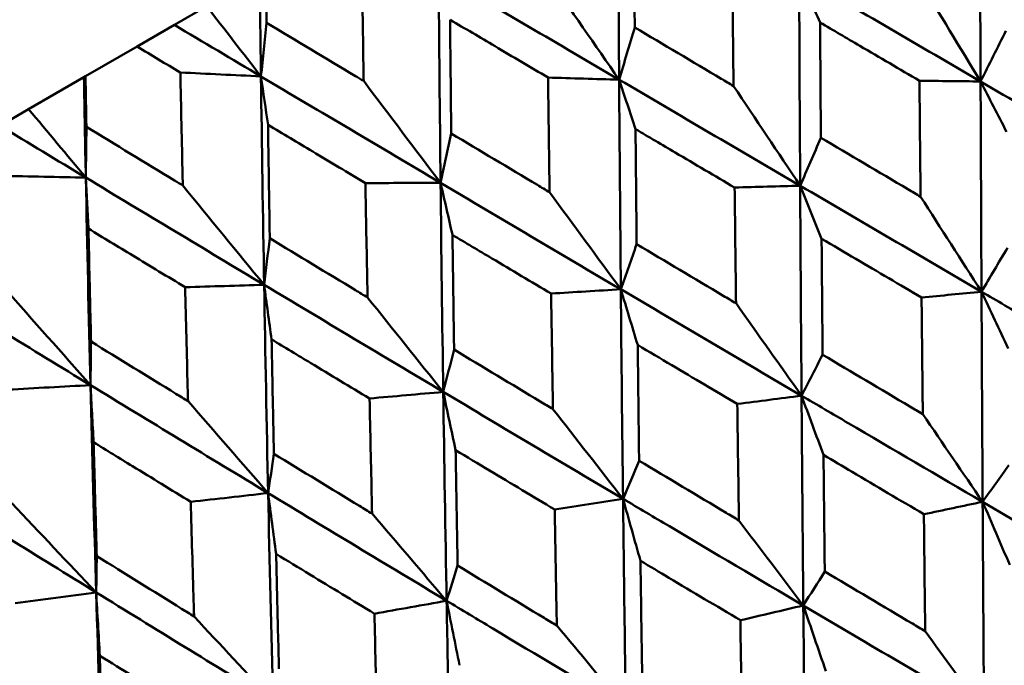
# Model space of a CAD drawing. Header units: millimetres. Extents: x 626 to 2725, y 57 to 2097.
# Tile 75 of 133: x 966.96 to 972.74, y 133.2 to 136.99. Entities that reach past the tile are written whole.
import ezdxf

# ---------------------------------------------------------------- set-up
doc = ezdxf.new("R2010")
doc.units = ezdxf.units.MM
doc.header["$LTSCALE"] = 10
doc.layers.add('Widoczne (ISO)', color=7, linetype='Continuous', lineweight=50)

msp = doc.modelspace()

# ---------------------------------------------------------------- linework, layer by layer
at = {"layer": 'Widoczne (ISO)'}
for p, q in [((967.8693, 136.956), (968.0589, 137.0654)), ((967.6498, 136.8292), (967.8693, 136.956)), ((967.6498, 136.8292), (967.3472, 136.6546)), ((967.0137, 136.462), (967.338, 136.6493)), ((967.338, 136.6493), (967.3472, 136.6546)), ((966.8452, 136.3647), (967.0137, 136.462))]:
    msp.add_line(p, q, dxfattribs=at)
msp.add_circle((990.3219, 107.1577), 50, dxfattribs=at)
for points in [[(970.48, 136.6348), (970.4772, 137.0445), (970.475, 137.4543), (970.4733, 137.8642)], [(972.6018, 136.6245), (972.6002, 137.0354), (972.5988, 137.4464), (972.5975, 137.8574)], [(968.3774, 136.6541), (968.3748, 136.8511), (968.3724, 137.0481), (968.3702, 137.2452)], [(970.48, 136.6348), (970.1264, 136.8419), (969.773, 137.0491), (969.4201, 137.2562)], [(969.4317, 136.0296), (969.4272, 136.4382), (969.4233, 136.8471), (969.4201, 137.2562)], [(970.0551, 137.2476), (970.1969, 137.0427), (970.3386, 136.8385), (970.48, 136.6348)], [(971.5427, 136.013), (971.5403, 136.4235), (971.5383, 136.8341), (971.5367, 137.2449)], [(972.6018, 136.6245), (972.2467, 136.8313), (971.8916, 137.0381), (971.5367, 137.2449)], [(971.6597, 136.9701), (971.6186, 137.0618), (971.5776, 137.1534), (971.5367, 137.2449)], [(972.2374, 137.2247), (972.3591, 137.0241), (972.4806, 136.824), (972.6018, 136.6245)], [(968.0589, 137.0654), (968.1651, 136.928), (968.2713, 136.7909), (968.3774, 136.6541)], [(968.3774, 136.6541), (968.2079, 136.7547), (968.0385, 136.8554), (967.8693, 136.956)], [(968.3774, 136.6541), (968.3884, 136.7591), (968.3994, 136.864), (968.4105, 136.9691)], [(970.48, 136.6348), (970.5105, 136.7369), (970.541, 136.839), (970.5716, 136.9412)], [(972.6018, 136.6245), (972.6515, 136.7236), (972.7012, 136.8227), (972.751, 136.9218)], [(967.3492, 136.0605), (967.3452, 136.2567), (967.3415, 136.4529), (967.338, 136.6493)], [(968.3774, 136.6541), (968.2198, 136.6617), (968.0621, 136.6693), (967.9044, 136.6769)], [(969.4317, 136.0296), (969.0798, 136.2377), (968.7283, 136.4459), (968.3774, 136.6541)], [(968.4187, 136.3695), (968.4049, 136.4645), (968.3911, 136.5594), (968.3774, 136.6541)], [(968.3959, 135.4316), (968.3889, 135.8388), (968.3827, 136.2463), (968.3774, 136.6541)], [(970.48, 136.6348), (970.3409, 136.639), (970.2018, 136.6432), (970.0626, 136.6474)], [(968.9804, 136.6272), (969.131, 136.4273), (969.2814, 136.2281), (969.4317, 136.0296)], [(970.4898, 135.4051), (970.486, 135.8148), (970.4828, 136.2247), (970.48, 136.6348)], [(971.5427, 136.013), (971.1883, 136.2202), (970.834, 136.4275), (970.48, 136.6348)], [(970.5764, 136.3446), (970.5442, 136.4415), (970.5121, 136.5382), (970.48, 136.6348)], [(971.1514, 136.5977), (971.2821, 136.4023), (971.4125, 136.2073), (971.5427, 136.013)], [(972.6018, 136.6245), (972.4822, 136.6258), (972.3626, 136.6272), (972.243, 136.6285)], [(972.6072, 135.3912), (972.6052, 135.8021), (972.6034, 136.2133), (972.6018, 136.6245)], [(973.6678, 136.0035), (973.3126, 136.2105), (972.9572, 136.4175), (972.6018, 136.6245)], [(972.7546, 136.3289), (972.7036, 136.4275), (972.6526, 136.5261), (972.6018, 136.6245)], [(967.0137, 136.462), (967.1256, 136.3279), (967.2374, 136.194), (967.3492, 136.0605)], [(967.3492, 136.0605), (967.181, 136.1619), (967.013, 136.2633), (966.8452, 136.3647)], [(967.3492, 136.0605), (967.3503, 136.1597), (967.3515, 136.259), (967.3527, 136.3583)], [(969.4317, 136.0296), (969.4526, 136.1261), (969.4735, 136.2227), (969.4945, 136.3194)], [(971.5427, 136.013), (971.5831, 136.1067), (971.6236, 136.2005), (971.6642, 136.2943)], [(967.3492, 136.0605), (967.1844, 136.0639), (967.0195, 136.0674), (966.8546, 136.0708)], [(968.3959, 135.4316), (968.0463, 135.641), (967.6974, 135.8507), (967.3492, 136.0605)], [(967.3648, 135.761), (967.3595, 135.8609), (967.3543, 135.9608), (967.3492, 136.0605)], [(967.3767, 134.8431), (967.3665, 135.2485), (967.3573, 135.6543), (967.3492, 136.0605)], [(967.9185, 136.0141), (968.0777, 135.8192), (968.2369, 135.625), (968.3959, 135.4316)], [(969.4317, 136.0296), (969.2847, 136.0292), (969.1377, 136.0288), (968.9906, 136.0284)], [(969.4474, 134.8033), (969.4415, 135.2117), (969.4363, 135.6205), (969.4317, 136.0296)], [(970.4898, 135.4051), (970.1367, 135.6131), (969.784, 135.8213), (969.4317, 136.0296)], [(969.5017, 135.7242), (969.4783, 135.8261), (969.455, 135.9279), (969.4317, 136.0296)], [(971.5427, 136.013), (971.4145, 136.0094), (971.2863, 136.0058), (971.1581, 136.0022)], [(971.5508, 134.7813), (971.5477, 135.1916), (971.545, 135.6022), (971.5427, 136.013)], [(972.6072, 135.3912), (972.2523, 135.5984), (971.8974, 135.8056), (971.5427, 136.013)], [(971.6686, 135.7019), (971.6266, 135.8057), (971.5846, 135.9094), (971.5427, 136.013)], [(970.0719, 135.9745), (970.2114, 135.7841), (970.3507, 135.5943), (970.4898, 135.4051)], [(972.2496, 135.9484), (972.369, 135.7622), (972.4882, 135.5764), (972.6072, 135.3912)], [(968.3959, 135.4316), (968.407, 135.5224), (968.4181, 135.6133), (968.4292, 135.7043)], [(970.4898, 135.4051), (970.5208, 135.4934), (970.5518, 135.5817), (970.5828, 135.67)], [(972.6072, 135.3912), (972.6578, 135.4767), (972.7084, 135.5622), (972.759, 135.6477)], [(967.3767, 134.8431), (967.0302, 135.0543), (966.6844, 135.2658), (966.3396, 135.4776)], [(968.3959, 135.4316), (968.2414, 135.4268), (968.0869, 135.4221), (967.9323, 135.4174)], [(968.4195, 134.2098), (968.4108, 134.6166), (968.4029, 135.0239), (968.3959, 135.4316)], [(969.4474, 134.8033), (969.0964, 135.0124), (968.7458, 135.2219), (968.3959, 135.4316)], [(968.4398, 135.1111), (968.4251, 135.218), (968.4105, 135.3248), (968.3959, 135.4316)], [(966.8736, 135.4108), (967.0413, 135.2209), (967.209, 135.0316), (967.3767, 134.8431)], [(970.4898, 135.4051), (970.3535, 135.3968), (970.2171, 135.3885), (970.0807, 135.3801)], [(970.5028, 134.1762), (970.4979, 134.5855), (970.4936, 134.9952), (970.4898, 135.4051)], [(971.5508, 134.7813), (971.1969, 134.989), (970.8432, 135.197), (970.4898, 135.4051)], [(970.5891, 135.0786), (970.5559, 135.1876), (970.5228, 135.2964), (970.4898, 135.4051)], [(972.6072, 135.3912), (972.49, 135.3798), (972.3728, 135.3684), (972.2555, 135.357)], [(972.7632, 135.0588), (972.7111, 135.1698), (972.6591, 135.2806), (972.6072, 135.3912)], [(969.0031, 135.3574), (969.1513, 135.1721), (969.2994, 134.9874), (969.4474, 134.8033)], [(971.1663, 135.323), (971.2947, 135.1419), (971.4228, 134.9613), (971.5508, 134.7813)], [(967.3767, 134.8431), (967.3777, 134.9282), (967.3788, 135.0133), (967.3799, 135.0985)], [(969.4474, 134.8033), (969.4686, 134.8859), (969.4898, 134.9686), (969.5111, 135.0512)], [(971.5508, 134.7813), (971.592, 134.8613), (971.6332, 134.9414), (971.6744, 135.0214)], [(967.3767, 134.8431), (967.2152, 134.8343), (967.0536, 134.8256), (966.892, 134.8168)], [(967.4102, 133.6271), (967.398, 134.0319), (967.3868, 134.4373), (967.3767, 134.8431)], [(968.4195, 134.2098), (968.0712, 134.4206), (967.7235, 134.6317), (967.3767, 134.8431)], [(967.3949, 134.5078), (967.3888, 134.6197), (967.3827, 134.7314), (967.3767, 134.8431)], [(969.4474, 134.8033), (969.3033, 134.7905), (969.1592, 134.7777), (969.015, 134.7648)], [(969.4672, 133.5783), (969.4599, 133.9862), (969.4533, 134.3945), (969.4474, 134.8033)], [(970.5028, 134.1762), (970.1506, 134.3849), (969.7987, 134.594), (969.4474, 134.8033)], [(969.5203, 134.4615), (969.4959, 134.5756), (969.4716, 134.6895), (969.4474, 134.8033)], [(967.9491, 134.7489), (968.106, 134.5686), (968.2628, 134.3889), (968.4195, 134.2098)], [(971.5508, 134.7813), (971.4252, 134.765), (971.2995, 134.7487), (971.1738, 134.7325)], [(971.6799, 134.4334), (971.6368, 134.5495), (971.5937, 134.6655), (971.5508, 134.7813)], [(970.0916, 134.7025), (970.2288, 134.5265), (970.3659, 134.3511), (970.5028, 134.1762)], [(972.2626, 134.6731), (972.3799, 134.5011), (972.4969, 134.3295), (972.6138, 134.1585)], [(968.4195, 134.2098), (968.4307, 134.2867), (968.442, 134.3636), (968.4533, 134.4405)], [(970.5028, 134.1762), (970.5343, 134.2507), (970.5658, 134.3251), (970.5973, 134.3996)], [(972.6138, 134.1585), (972.6653, 134.2304), (972.7168, 134.3023), (972.7683, 134.3742)], [(967.4102, 133.6271), (967.0653, 133.8398), (966.7212, 134.053), (966.378, 134.2665)], [(968.4195, 134.2098), (968.2681, 134.1928), (968.1167, 134.1758), (967.9652, 134.1587)], [(968.4482, 132.99), (968.4378, 133.3961), (968.4282, 133.8027), (968.4195, 134.2098)], [(969.4672, 133.5783), (969.1174, 133.7884), (968.7681, 133.9989), (968.4195, 134.2098)], [(968.4664, 133.8531), (968.4506, 133.9721), (968.435, 134.091), (968.4195, 134.2098)], [(970.5028, 134.1762), (970.3691, 134.1553), (970.2354, 134.1344), (970.1017, 134.1135)], [(970.6052, 133.8129), (970.5709, 133.9342), (970.5368, 134.0553), (970.5028, 134.1762)], [(972.6138, 134.1585), (972.4989, 134.1343), (972.3839, 134.1101), (972.269, 134.0858)], [(972.6216, 132.9273), (972.6188, 133.3376), (972.6162, 133.748), (972.6138, 134.1585)], [(973.6779, 133.5371), (973.3229, 133.7441), (972.9682, 133.9512), (972.6138, 134.1585)], [(972.7731, 133.7889), (972.7199, 133.9123), (972.6668, 134.0355), (972.6138, 134.1585)], [(966.9143, 134.1514), (967.0797, 133.976), (967.245, 133.8012), (967.4102, 133.6271)], [(969.0297, 134.0894), (969.1757, 133.9185), (969.3215, 133.7481), (969.4672, 133.5783)], [(971.1831, 134.0498), (971.3093, 133.8829), (971.4353, 133.7166), (971.5611, 133.5507)], [(967.4102, 133.6271), (967.4113, 133.6981), (967.4125, 133.7692), (967.4136, 133.8403)], [(969.4672, 133.5783), (969.4888, 133.6471), (969.5104, 133.7158), (969.5321, 133.7846)], [(971.5611, 133.5507), (971.6031, 133.6171), (971.645, 133.6835), (971.687, 133.7498)], [(967.4102, 133.6271), (967.252, 133.6061), (967.0937, 133.5852), (966.9354, 133.5642)], [(967.4499, 132.4136), (967.4356, 132.8175), (967.4224, 133.222), (967.4102, 133.6271)], [(968.4482, 132.99), (968.1015, 133.2019), (967.7554, 133.4143), (967.4102, 133.6271)], [(967.4315, 133.2556), (967.4243, 133.3796), (967.4172, 133.5034), (967.4102, 133.6271)], [(969.4672, 133.5783), (969.326, 133.553), (969.1847, 133.5277), (969.0434, 133.5025)], [(969.5433, 133.1998), (969.5178, 133.3261), (969.4925, 133.4523), (969.4672, 133.5783)], [(971.5611, 133.5507), (971.438, 133.5218), (971.3147, 133.4928), (971.1915, 133.4638)], [(971.5738, 132.3223), (971.5692, 132.7315), (971.565, 133.1411), (971.5611, 133.5507)], [(972.6216, 132.9273), (972.2677, 133.1348), (971.9142, 133.3427), (971.5611, 133.5507)], [(971.6936, 133.1656), (971.6493, 133.2942), (971.6052, 133.4225), (971.5611, 133.5507)], [(967.9848, 133.4861), (968.1394, 133.3202), (968.2939, 133.1548), (968.4482, 132.99)], [(970.1143, 133.4327), (970.2493, 133.271), (970.3842, 133.1097), (970.5189, 132.949)], [(972.2766, 133.3998), (972.3918, 133.2418), (972.5068, 133.0843), (972.6216, 132.9273)]]:
    msp.add_open_spline(points, degree=3, dxfattribs=at)
for points, knots in [([(970.5671, 137.6099), (970.5677, 137.5076), (970.5683, 137.4053), (970.5698, 137.1824), (970.5707, 137.0618), (970.5716, 136.9412)], [0.03078053, 0.03078053, 0.03078053, 0.03078053, 0.06149921, 0.06149921, 0.09773041, 0.09773041, 0.09773041, 0.09773041]), ([(968.9804, 136.6272), (968.9801, 136.6457), (968.9798, 136.6643), (968.9762, 136.8859), (968.973, 137.089), (968.97, 137.2921)], [0.0853813, 0.0853813, 0.0853813, 0.0853813, 0.09097809, 0.09097809, 0.15214536, 0.15214536, 0.15214536, 0.15214536]), ([(968.4069, 137.2664), (968.4081, 137.1679), (968.4093, 137.0694), (968.4105, 136.9703), (968.4105, 136.9697), (968.4105, 136.9691)], [0, 0, 0, 0, 0.02969567, 0.02969567, 0.02988021, 0.02988021, 0.02988021, 0.02988021]), ([(971.1514, 136.5977), (971.1511, 136.6255), (971.1508, 136.6532), (971.1484, 136.8779), (971.1463, 137.0749), (971.1443, 137.2719)], [0.0806421, 0.0806421, 0.0806421, 0.0806421, 0.08897282, 0.08897282, 0.14811965, 0.14811965, 0.14811965, 0.14811965]), ([(968.4105, 136.9691), (968.5843, 136.8647), (968.7582, 136.7603), (968.9483, 136.6464), (968.9643, 136.6368), (968.9804, 136.6272)], [0.0297954, 0.0297954, 0.0297954, 0.0297954, 0.09092493, 0.09092493, 0.09655955, 0.09655955, 0.09655955, 0.09655955]), ([(970.0626, 136.6474), (969.9589, 136.7086), (969.8551, 136.7697), (969.6634, 136.8828), (969.5755, 136.9347), (969.4875, 136.9866)], [0.02528165, 0.02528165, 0.02528165, 0.02528165, 0.06150593, 0.06150593, 0.09223152, 0.09223152, 0.09223152, 0.09223152]), ([(969.4875, 136.9866), (969.4885, 136.8845), (969.4895, 136.7824), (969.4918, 136.56), (969.4931, 136.4397), (969.4945, 136.3194)], [0.03078053, 0.03078053, 0.03078053, 0.03078053, 0.06149921, 0.06149921, 0.09773041, 0.09773041, 0.09773041, 0.09773041]), ([(970.5716, 136.9412), (970.7409, 136.8409), (970.9102, 136.7406), (971.1035, 136.6261), (971.1275, 136.6119), (971.1514, 136.5977)], [0.02983351, 0.02983351, 0.02983351, 0.02983351, 0.0889495, 0.0889495, 0.09731113, 0.09731113, 0.09731113, 0.09731113]), ([(972.243, 136.6285), (972.1264, 136.6967), (972.0099, 136.765), (971.8155, 136.8788), (971.7376, 136.9245), (971.6597, 136.9701)], [0.02104899, 0.02104899, 0.02104899, 0.02104899, 0.0615671, 0.0615671, 0.08866561, 0.08866561, 0.08866561, 0.08866561]), ([(971.6597, 136.9701), (971.6602, 136.8798), (971.6608, 136.7896), (971.6623, 136.5643), (971.6632, 136.4293), (971.6642, 136.2943)], [0.03448054, 0.03448054, 0.03448054, 0.03448054, 0.06157222, 0.06157222, 0.10209717, 0.10209717, 0.10209717, 0.10209717]), ([(967.9044, 136.6769), (967.9039, 136.6772), (967.9033, 136.6775), (967.8184, 136.7283), (967.7341, 136.7787), (967.6498, 136.8292)], [0.02951568, 0.02951568, 0.02951568, 0.02951568, 0.02969929, 0.02969929, 0.05939589, 0.05939589, 0.05939589, 0.05939589]), ([(967.3472, 136.6546), (967.349, 136.5564), (967.3508, 136.4583), (967.3527, 136.3596), (967.3527, 136.359), (967.3527, 136.3583)], [0, 0, 0, 0, 0.02969567, 0.02969567, 0.02988021, 0.02988021, 0.02988021, 0.02988021]), ([(967.9185, 136.0141), (967.9181, 136.0326), (967.9177, 136.0511), (967.9128, 136.2719), (967.9085, 136.4744), (967.9044, 136.6769)], [0.0853813, 0.0853813, 0.0853813, 0.0853813, 0.09097809, 0.09097809, 0.15214536, 0.15214536, 0.15214536, 0.15214536]), ([(970.0719, 135.9745), (970.0715, 136.0022), (970.0711, 136.0298), (970.0679, 136.2541), (970.0652, 136.4507), (970.0626, 136.6474)], [0.0806421, 0.0806421, 0.0806421, 0.0806421, 0.08897282, 0.08897282, 0.14811965, 0.14811965, 0.14811965, 0.14811965]), ([(972.2496, 135.9484), (972.2493, 135.9773), (972.249, 136.0062), (972.2468, 136.2329), (972.2448, 136.4307), (972.243, 136.6285)], [0.07597559, 0.07597559, 0.07597559, 0.07597559, 0.08464777, 0.08464777, 0.14401425, 0.14401425, 0.14401425, 0.14401425]), ([(967.3527, 136.3583), (967.5252, 136.2532), (967.6979, 136.1481), (967.8866, 136.0334), (967.9025, 136.0237), (967.9185, 136.0141)], [0.0297954, 0.0297954, 0.0297954, 0.0297954, 0.09092493, 0.09092493, 0.09655955, 0.09655955, 0.09655955, 0.09655955]), ([(968.9906, 136.0284), (968.8874, 136.0899), (968.7842, 136.1514), (968.5936, 136.2651), (968.5061, 136.3173), (968.4187, 136.3695)], [0.02528165, 0.02528165, 0.02528165, 0.02528165, 0.06150593, 0.06150593, 0.09223152, 0.09223152, 0.09223152, 0.09223152]), ([(968.4187, 136.3695), (968.4202, 136.2677), (968.4217, 136.166), (968.4252, 135.9442), (968.4272, 135.8243), (968.4292, 135.7043)], [0.03078053, 0.03078053, 0.03078053, 0.03078053, 0.06149921, 0.06149921, 0.09773041, 0.09773041, 0.09773041, 0.09773041]), ([(969.4945, 136.3194), (969.663, 136.2186), (969.8316, 136.1179), (970.0242, 136.0029), (970.048, 135.9887), (970.0719, 135.9745)], [0.02983351, 0.02983351, 0.02983351, 0.02983351, 0.0889495, 0.0889495, 0.09731113, 0.09731113, 0.09731113, 0.09731113]), ([(971.1581, 136.0022), (971.0419, 136.0706), (970.9257, 136.139), (970.7318, 136.2531), (970.6541, 136.2989), (970.5764, 136.3446)], [0.02104899, 0.02104899, 0.02104899, 0.02104899, 0.0615671, 0.0615671, 0.08866561, 0.08866561, 0.08866561, 0.08866561]), ([(970.5764, 136.3446), (970.5772, 136.2545), (970.578, 136.1644), (970.5801, 135.9395), (970.5814, 135.8047), (970.5828, 135.67)], [0.03448054, 0.03448054, 0.03448054, 0.03448054, 0.06157222, 0.06157222, 0.10209717, 0.10209717, 0.10209717, 0.10209717]), ([(971.6642, 136.2943), (971.8343, 136.1937), (972.0045, 136.0931), (972.1997, 135.9779), (972.2246, 135.9631), (972.2496, 135.9484)], [0.02530969, 0.02530969, 0.02530969, 0.02530969, 0.08465152, 0.08465152, 0.09334823, 0.09334823, 0.09334823, 0.09334823]), ([(969.0031, 135.3574), (969.0025, 135.385), (969.002, 135.4126), (968.9977, 135.6362), (968.9941, 135.8323), (968.9906, 136.0284)], [0.0806421, 0.0806421, 0.0806421, 0.0806421, 0.08897282, 0.08897282, 0.14811965, 0.14811965, 0.14811965, 0.14811965]), ([(971.1663, 135.323), (971.1659, 135.3518), (971.1656, 135.3807), (971.1628, 135.607), (971.1604, 135.8046), (971.1581, 136.0022)], [0.07597559, 0.07597559, 0.07597559, 0.07597559, 0.08464777, 0.08464777, 0.14401425, 0.14401425, 0.14401425, 0.14401425]), ([(967.9323, 135.4174), (967.8299, 135.4794), (967.7275, 135.5413), (967.5383, 135.6559), (967.4515, 135.7084), (967.3648, 135.761)], [0.02528165, 0.02528165, 0.02528165, 0.02528165, 0.06150593, 0.06150593, 0.09223152, 0.09223152, 0.09223152, 0.09223152]), ([(967.3648, 135.761), (967.367, 135.6596), (967.3692, 135.5583), (967.3742, 135.3374), (967.377, 135.218), (967.3799, 135.0985)], [0.03078053, 0.03078053, 0.03078053, 0.03078053, 0.06149921, 0.06149921, 0.09773041, 0.09773041, 0.09773041, 0.09773041]), ([(970.0807, 135.3801), (969.965, 135.4488), (969.8493, 135.5175), (969.6563, 135.6322), (969.579, 135.6782), (969.5017, 135.7242)], [0.02104899, 0.02104899, 0.02104899, 0.02104899, 0.0615671, 0.0615671, 0.08866561, 0.08866561, 0.08866561, 0.08866561]), ([(969.5017, 135.7242), (969.5029, 135.6343), (969.5041, 135.5444), (969.5071, 135.32), (969.5091, 135.1856), (969.5111, 135.0512)], [0.03448054, 0.03448054, 0.03448054, 0.03448054, 0.06157222, 0.06157222, 0.10209717, 0.10209717, 0.10209717, 0.10209717]), ([(968.4292, 135.7043), (968.5966, 135.6029), (968.7642, 135.5016), (968.9556, 135.386), (968.9793, 135.3717), (969.0031, 135.3574)], [0.02983351, 0.02983351, 0.02983351, 0.02983351, 0.0889495, 0.0889495, 0.09731113, 0.09731113, 0.09731113, 0.09731113]), ([(970.5828, 135.67), (970.7523, 135.569), (970.9219, 135.4681), (971.1165, 135.3525), (971.1414, 135.3377), (971.1663, 135.323)], [0.02530969, 0.02530969, 0.02530969, 0.02530969, 0.08465152, 0.08465152, 0.09334823, 0.09334823, 0.09334823, 0.09334823]), ([(972.2555, 135.357), (972.1269, 135.4325), (971.9984, 135.508), (971.8027, 135.623), (971.7357, 135.6625), (971.6686, 135.7019)], [0.01681985, 0.01681985, 0.01681985, 0.01681985, 0.06159108, 0.06159108, 0.08495433, 0.08495433, 0.08495433, 0.08495433]), ([(971.6686, 135.7019), (971.6692, 135.6241), (971.6699, 135.5464), (971.6717, 135.3195), (971.673, 135.1705), (971.6744, 135.0214)], [0.03825175, 0.03825175, 0.03825175, 0.03825175, 0.06160817, 0.06160817, 0.10638617, 0.10638617, 0.10638617, 0.10638617]), ([(967.9491, 134.7489), (967.9484, 134.7764), (967.9477, 134.8039), (967.9419, 135.0266), (967.937, 135.222), (967.9323, 135.4174)], [0.0806421, 0.0806421, 0.0806421, 0.0806421, 0.08897282, 0.08897282, 0.14811965, 0.14811965, 0.14811965, 0.14811965]), ([(970.0916, 134.7025), (970.0911, 134.7313), (970.0906, 134.76), (970.0869, 134.9859), (970.0838, 135.183), (970.0807, 135.3801)], [0.07597559, 0.07597559, 0.07597559, 0.07597559, 0.08464777, 0.08464777, 0.14401425, 0.14401425, 0.14401425, 0.14401425]), ([(972.6138, 134.1585), (972.612, 134.4635), (972.6104, 134.7685), (972.6083, 135.1794), (972.6077, 135.2853), (972.6072, 135.3912)], [0.3692784, 0.3692784, 0.3692784, 0.3692784, 0.4608442, 0.4608442, 0.492629, 0.492629, 0.492629, 0.492629]), ([(973.6727, 134.7699), (973.4089, 134.9236), (973.1452, 135.0773), (972.7902, 135.2844), (972.6987, 135.3378), (972.6072, 135.3912)], [0.3692784, 0.3692784, 0.3692784, 0.3692784, 0.4608442, 0.4608442, 0.492629, 0.492629, 0.492629, 0.492629]), ([(972.2626, 134.6731), (972.2623, 134.7024), (972.262, 134.7317), (972.2596, 134.9596), (972.2575, 135.1583), (972.2555, 135.357)], [0.07138254, 0.07138254, 0.07138254, 0.07138254, 0.08018544, 0.08018544, 0.13983561, 0.13983561, 0.13983561, 0.13983561]), ([(967.3799, 135.0985), (967.546, 134.9963), (967.7122, 134.8942), (967.9021, 134.7778), (967.9256, 134.7633), (967.9491, 134.7489)], [0.02983351, 0.02983351, 0.02983351, 0.02983351, 0.0889495, 0.0889495, 0.09731113, 0.09731113, 0.09731113, 0.09731113]), ([(969.015, 134.7648), (968.9, 134.834), (968.7851, 134.9031), (968.5934, 135.0185), (968.5166, 135.0648), (968.4398, 135.1111)], [0.02104899, 0.02104899, 0.02104899, 0.02104899, 0.0615671, 0.0615671, 0.08866561, 0.08866561, 0.08866561, 0.08866561]), ([(968.4398, 135.1111), (968.4415, 135.0215), (968.4433, 134.9319), (968.4477, 134.7084), (968.4504, 134.5744), (968.4533, 134.4405)], [0.03448054, 0.03448054, 0.03448054, 0.03448054, 0.06157222, 0.06157222, 0.10209717, 0.10209717, 0.10209717, 0.10209717]), ([(969.5111, 135.0512), (969.6797, 134.9498), (969.8485, 134.8484), (970.0421, 134.7322), (970.0668, 134.7173), (970.0916, 134.7025)], [0.02530969, 0.02530969, 0.02530969, 0.02530969, 0.08465152, 0.08465152, 0.09334823, 0.09334823, 0.09334823, 0.09334823]), ([(971.1738, 134.7325), (971.0457, 134.8083), (970.9176, 134.8841), (970.7227, 134.9995), (970.6559, 135.039), (970.5891, 135.0786)], [0.01681985, 0.01681985, 0.01681985, 0.01681985, 0.06159108, 0.06159108, 0.08495433, 0.08495433, 0.08495433, 0.08495433]), ([(970.5891, 135.0786), (970.59, 135.001), (970.5909, 134.9234), (970.5936, 134.697), (970.5954, 134.5483), (970.5973, 134.3996)], [0.03825175, 0.03825175, 0.03825175, 0.03825175, 0.06160817, 0.06160817, 0.10638617, 0.10638617, 0.10638617, 0.10638617]), ([(971.6744, 135.0214), (971.8451, 134.9202), (972.0159, 134.8191), (972.212, 134.703), (972.2373, 134.688), (972.2626, 134.6731)], [0.02053386, 0.02053386, 0.02053386, 0.02053386, 0.08016461, 0.08016461, 0.08898694, 0.08898694, 0.08898694, 0.08898694]), ([(969.0297, 134.0894), (969.029, 134.1181), (969.0284, 134.1468), (969.0234, 134.3718), (969.0191, 134.5683), (969.015, 134.7648)], [0.07597559, 0.07597559, 0.07597559, 0.07597559, 0.08464777, 0.08464777, 0.14401425, 0.14401425, 0.14401425, 0.14401425]), ([(971.5611, 133.5507), (971.5583, 133.8551), (971.5557, 134.1596), (971.5524, 134.5698), (971.5516, 134.6756), (971.5508, 134.7813)], [0.3692784, 0.3692784, 0.3692784, 0.3692784, 0.4608442, 0.4608442, 0.492629, 0.492629, 0.492629, 0.492629]), ([(972.6138, 134.1585), (972.3505, 134.3125), (972.0874, 134.4666), (971.7333, 134.6742), (971.642, 134.7278), (971.5508, 134.7813)], [0.3692784, 0.3692784, 0.3692784, 0.3692784, 0.4608442, 0.4608442, 0.492629, 0.492629, 0.492629, 0.492629]), ([(971.1831, 134.0498), (971.1827, 134.0791), (971.1823, 134.1083), (971.1791, 134.3358), (971.1764, 134.5341), (971.1738, 134.7325)], [0.07138254, 0.07138254, 0.07138254, 0.07138254, 0.08018544, 0.08018544, 0.13983561, 0.13983561, 0.13983561, 0.13983561]), ([(967.9652, 134.1587), (967.8511, 134.2284), (967.7372, 134.2981), (967.5471, 134.4145), (967.471, 134.4611), (967.3949, 134.5078)], [0.02104899, 0.02104899, 0.02104899, 0.02104899, 0.0615671, 0.0615671, 0.08866561, 0.08866561, 0.08866561, 0.08866561]), ([(967.3949, 134.5078), (967.3973, 134.4186), (967.3997, 134.3294), (967.4059, 134.1069), (967.4097, 133.9736), (967.4136, 133.8403)], [0.03448054, 0.03448054, 0.03448054, 0.03448054, 0.06157222, 0.06157222, 0.10209717, 0.10209717, 0.10209717, 0.10209717]), ([(970.1017, 134.1135), (969.9743, 134.1897), (969.8469, 134.2659), (969.6531, 134.3819), (969.5867, 134.4217), (969.5203, 134.4615)], [0.01681985, 0.01681985, 0.01681985, 0.01681985, 0.06159108, 0.06159108, 0.08495433, 0.08495433, 0.08495433, 0.08495433]), ([(969.5203, 134.4615), (969.5215, 134.3842), (969.5228, 134.3068), (969.5267, 134.0811), (969.5293, 133.9328), (969.5321, 133.7846)], [0.03825175, 0.03825175, 0.03825175, 0.03825175, 0.06160817, 0.06160817, 0.10638617, 0.10638617, 0.10638617, 0.10638617]), ([(968.4533, 134.4405), (968.6207, 134.3383), (968.7882, 134.2362), (968.9805, 134.1193), (969.0051, 134.1043), (969.0297, 134.0894)], [0.02530969, 0.02530969, 0.02530969, 0.02530969, 0.08465152, 0.08465152, 0.09334823, 0.09334823, 0.09334823, 0.09334823]), ([(970.5973, 134.3996), (970.7673, 134.2979), (970.9374, 134.1964), (971.1327, 134.0798), (971.1579, 134.0648), (971.1831, 134.0498)], [0.02053386, 0.02053386, 0.02053386, 0.02053386, 0.08016461, 0.08016461, 0.08898694, 0.08898694, 0.08898694, 0.08898694]), ([(972.269, 134.0858), (972.1284, 134.1687), (971.988, 134.2515), (971.7917, 134.3674), (971.7358, 134.4004), (971.6799, 134.4334)], [0.01259731, 0.01259731, 0.01259731, 0.01259731, 0.06159863, 0.06159863, 0.08110666, 0.08110666, 0.08110666, 0.08110666]), ([(971.6799, 134.4334), (971.6805, 134.3685), (971.6812, 134.3036), (971.6835, 134.0758), (971.6852, 133.9128), (971.687, 133.7498)], [0.04208868, 0.04208868, 0.04208868, 0.04208868, 0.06158988, 0.06158988, 0.11059803, 0.11059803, 0.11059803, 0.11059803]), ([(967.9848, 133.4861), (967.9839, 133.5147), (967.9831, 133.5432), (967.9763, 133.7673), (967.9707, 133.963), (967.9652, 134.1587)], [0.07597559, 0.07597559, 0.07597559, 0.07597559, 0.08464777, 0.08464777, 0.14401425, 0.14401425, 0.14401425, 0.14401425]), ([(970.5189, 132.949), (970.5145, 133.2525), (970.5104, 133.5561), (970.5053, 133.9653), (970.504, 134.0707), (970.5028, 134.1762)], [0.3692784, 0.3692784, 0.3692784, 0.3692784, 0.4608442, 0.4608442, 0.492629, 0.492629, 0.492629, 0.492629]), ([(971.5611, 133.5507), (971.2989, 133.7053), (971.0369, 133.8601), (970.6844, 134.0687), (970.5936, 134.1224), (970.5028, 134.1762)], [0.3692784, 0.3692784, 0.3692784, 0.3692784, 0.4608442, 0.4608442, 0.492629, 0.492629, 0.492629, 0.492629]), ([(970.1143, 133.4327), (970.1137, 133.4619), (970.1132, 133.4911), (970.1089, 133.7179), (970.1052, 133.9157), (970.1017, 134.1135)], [0.07138254, 0.07138254, 0.07138254, 0.07138254, 0.08018544, 0.08018544, 0.13983561, 0.13983561, 0.13983561, 0.13983561]), ([(972.2766, 133.3998), (972.2763, 133.4288), (972.276, 133.4578), (972.2734, 133.6864), (972.2711, 133.8861), (972.269, 134.0858)], [0.06686277, 0.06686277, 0.06686277, 0.06686277, 0.07557848, 0.07557848, 0.13558897, 0.13558897, 0.13558897, 0.13558897]), ([(967.4136, 133.8403), (967.5794, 133.7372), (967.7455, 133.6342), (967.9361, 133.5163), (967.9604, 133.5012), (967.9848, 133.4861)], [0.02530969, 0.02530969, 0.02530969, 0.02530969, 0.08465152, 0.08465152, 0.09334823, 0.09334823, 0.09334823, 0.09334823]), ([(969.0434, 133.5025), (968.9169, 133.5792), (968.7904, 133.656), (968.5981, 133.7729), (968.5322, 133.813), (968.4664, 133.8531)], [0.01681985, 0.01681985, 0.01681985, 0.01681985, 0.06159108, 0.06159108, 0.08495433, 0.08495433, 0.08495433, 0.08495433]), ([(968.4664, 133.8531), (968.4682, 133.776), (968.47, 133.6989), (968.4754, 133.4741), (968.4791, 133.3264), (968.4829, 133.1788)], [0.03825175, 0.03825175, 0.03825175, 0.03825175, 0.06160817, 0.06160817, 0.10638617, 0.10638617, 0.10638617, 0.10638617]), ([(971.1915, 133.4638), (971.0516, 133.547), (970.9118, 133.6302), (970.7164, 133.7466), (970.6608, 133.7797), (970.6052, 133.8129)], [0.01259731, 0.01259731, 0.01259731, 0.01259731, 0.06159863, 0.06159863, 0.08110666, 0.08110666, 0.08110666, 0.08110666]), ([(970.6052, 133.8129), (970.6061, 133.7482), (970.607, 133.6835), (970.6103, 133.4562), (970.6128, 133.2936), (970.6153, 133.1311)], [0.04208868, 0.04208868, 0.04208868, 0.04208868, 0.06158988, 0.06158988, 0.11059803, 0.11059803, 0.11059803, 0.11059803]), ([(969.5321, 133.7846), (969.7009, 133.6823), (969.87, 133.5801), (970.0642, 133.4629), (970.0892, 133.4478), (970.1143, 133.4327)], [0.02053386, 0.02053386, 0.02053386, 0.02053386, 0.08016461, 0.08016461, 0.08898694, 0.08898694, 0.08898694, 0.08898694]), ([(971.687, 133.7498), (971.8584, 133.6479), (972.03, 133.546), (972.2267, 133.4294), (972.2517, 133.4146), (972.2766, 133.3998)], [0.01556037, 0.01556037, 0.01556037, 0.01556037, 0.07555527, 0.07555527, 0.08428623, 0.08428623, 0.08428623, 0.08428623]), ([(969.4912, 132.3557), (969.4848, 132.658), (969.4787, 132.9605), (969.471, 133.3681), (969.4691, 133.4732), (969.4672, 133.5783)], [0.3692784, 0.3692784, 0.3692784, 0.3692784, 0.4608442, 0.4608442, 0.492629, 0.492629, 0.492629, 0.492629]), ([(970.5189, 132.949), (970.2582, 133.1045), (969.9978, 133.2602), (969.6476, 133.4701), (969.5574, 133.5242), (969.4672, 133.5783)], [0.3692784, 0.3692784, 0.3692784, 0.3692784, 0.4608442, 0.4608442, 0.492629, 0.492629, 0.492629, 0.492629]), ([(969.0603, 132.8242), (969.0596, 132.8533), (969.0588, 132.8824), (969.053, 133.1083), (969.0481, 133.3053), (969.0434, 133.5025)], [0.07138254, 0.07138254, 0.07138254, 0.07138254, 0.08018544, 0.08018544, 0.13983561, 0.13983561, 0.13983561, 0.13983561]), ([(971.2019, 132.7793), (971.2015, 132.8082), (971.201, 132.8371), (971.1975, 133.0652), (971.1945, 133.2645), (971.1915, 133.4638)], [0.06686277, 0.06686277, 0.06686277, 0.06686277, 0.07557848, 0.07557848, 0.13558897, 0.13558897, 0.13558897, 0.13558897]), ([(968.003, 132.9018), (967.8777, 132.9792), (967.7524, 133.0567), (967.562, 133.1746), (967.4967, 133.2151), (967.4315, 133.2556)], [0.01681985, 0.01681985, 0.01681985, 0.01681985, 0.06159108, 0.06159108, 0.08495433, 0.08495433, 0.08495433, 0.08495433]), ([(967.4315, 133.2556), (967.434, 133.1789), (967.4364, 133.1022), (967.4438, 132.8785), (967.4487, 132.7316), (967.4538, 132.5847)], [0.03825175, 0.03825175, 0.03825175, 0.03825175, 0.06160817, 0.06160817, 0.10638617, 0.10638617, 0.10638617, 0.10638617])]:
    msp.add_open_spline(points, degree=3, knots=knots, dxfattribs=at)

doc.saveas('drawing.dxf')
